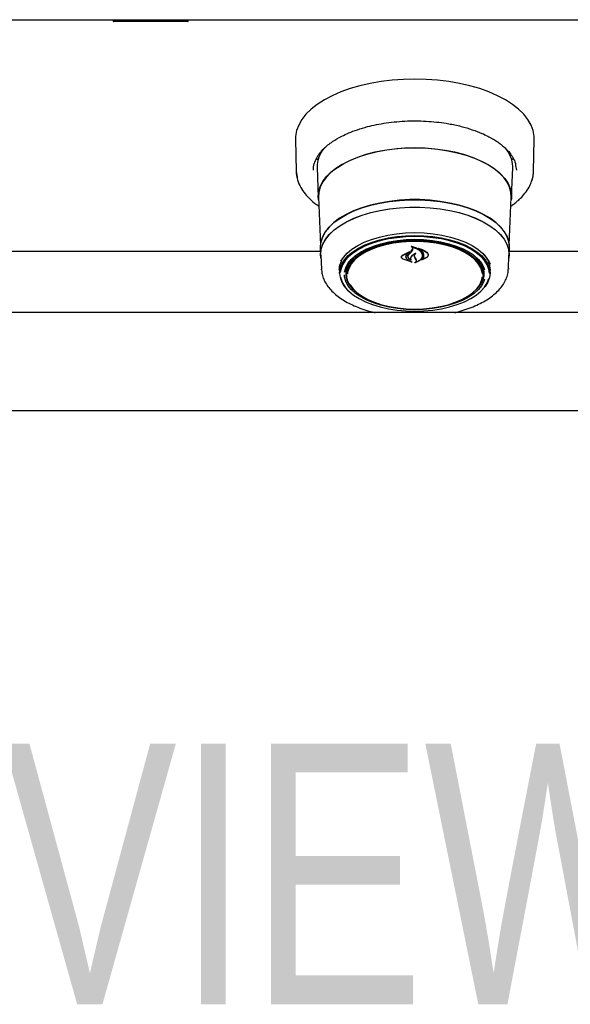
# Model space of a CAD drawing. Header units: inches. Extents: x 36 to 207, y 24 to 151.
# Tile 22 of 49: x 83.53 to 90.56, y 88.77 to 101.36. Entities that reach past the tile are written whole.
import ezdxf

# ---------------------------------------------------------------- set-up
doc = ezdxf.new("R2010")
doc.units = ezdxf.units.IN
doc.header["$LTSCALE"] = 16
doc.header["$MEASUREMENT"] = 0
doc.layers.add('FORMAT', color=7, linetype='Continuous')
doc.styles.add('SLDTEXTSTYLE0', font='TXT', dxfattribs={"width": 0.75})

msp = doc.modelspace()

# ---------------------------------------------------------------- linework, layer by layer
at = {"color": 7, "linetype": 'Continuous', "lineweight": 25}
for p, q in [((69.202, 101.356), (101.202, 101.356)), ((99.699, 101.351), (70.704, 101.351)), ((84.721, 101.351), (84.721, 101.338)), ((84.998, 101.338), (84.998, 101.351)), ((85.086, 101.338), (85.086, 101.351)), ((85.349, 101.338), (85.349, 101.351)), ((85.681, 101.338), (85.681, 101.351)), ((84.766, 101.331), (84.728, 101.331)), ((84.96, 101.331), (84.766, 101.331)), ((84.993, 101.331), (84.964, 101.331)), ((85.084, 101.331), (84.993, 101.331)), ((85.109, 101.331), (85.084, 101.331)), ((85.389, 101.331), (85.109, 101.331)), ((85.627, 101.331), (85.389, 101.331)), ((85.674, 101.331), (85.627, 101.331)), ((87.051, 99.825), (87.059, 99.421)), ((90.095, 99.421), (90.103, 99.825)), ((87.335, 99.564), (87.32, 99.59)), ((89.753, 99.695), (89.75, 99.694)), ((89.833, 99.59), (89.819, 99.564)), ((87.327, 99.466), (87.342, 99.088)), ((89.811, 99.088), (89.827, 99.466)), ((89.827, 99.466), (89.827, 99.479)), ((89.865, 99.493), (89.874, 99.432)), ((87.059, 99.421), (87.072, 99.342)), ((87.344, 99.087), (87.369, 98.475)), ((89.784, 98.475), (89.809, 99.087)), ((87.368, 98.439), (87.372, 98.345)), ((88.538, 98.457), (88.538, 98.447)), ((89.781, 98.345), (89.785, 98.439)), ((87.37, 98.393), (83.033, 98.393)), ((87.375, 98.345), (87.382, 98.167)), ((88.406, 98.323), (88.406, 98.32)), ((88.419, 98.346), (88.511, 98.391)), ((88.42, 98.342), (88.498, 98.379)), ((88.463, 98.329), (88.463, 98.336)), ((88.499, 98.379), (88.471, 98.354)), ((88.49, 98.33), (88.49, 98.328)), ((88.512, 98.39), (88.498, 98.38)), ((88.499, 98.379), (88.499, 98.384)), ((88.5, 98.353), (88.533, 98.39)), ((88.531, 98.396), (88.548, 98.423)), ((88.533, 98.39), (88.55, 98.415)), ((88.548, 98.423), (88.55, 98.433)), ((88.582, 98.307), (88.573, 98.327)), ((88.584, 98.307), (88.575, 98.325)), ((88.634, 98.428), (88.634, 98.421)), ((88.732, 98.319), (88.663, 98.28)), ((88.67, 98.34), (88.67, 98.343)), ((88.73, 98.317), (88.67, 98.284)), ((88.747, 98.347), (88.747, 98.351)), ((89.772, 98.167), (89.779, 98.345)), ((91.047, 98.393), (89.783, 98.393)), ((87.702, 98.147), (87.706, 98.187)), ((88.542, 98.256), (88.427, 98.293)), ((88.533, 98.26), (88.428, 98.293)), ((88.49, 98.285), (88.534, 98.261)), ((88.491, 98.286), (88.543, 98.257)), ((88.526, 98.287), (88.526, 98.287)), ((88.594, 98.284), (88.582, 98.307)), ((88.596, 98.285), (88.584, 98.307)), ((88.596, 98.275), (88.596, 98.286)), ((88.669, 98.285), (88.669, 98.285)), ((87.382, 98.158), (87.382, 98.167)), ((87.611, 98.16), (87.612, 98.17)), ((87.613, 98.149), (87.612, 98.158)), ((87.613, 98.149), (87.614, 98.107)), ((87.702, 98.138), (87.702, 98.147)), ((87.702, 98.138), (87.704, 98.09)), ((89.45, 98.09), (89.452, 98.138)), ((89.539, 98.107), (89.541, 98.149)), ((89.772, 98.179), (89.772, 98.167)), ((99.968, 97.611), (70.435, 97.611)), ((70.342, 96.361), (100.061, 96.361))]:
    msp.add_line(p, q, dxfattribs=at)
at = {"color": 7, "linetype": 'Continuous', "lineweight": 25, "flags": 128}
for points in [[(90.103, 99.825), (90.102, 99.864), (90.089, 99.937), (90.062, 100.009), (90.022, 100.079), (89.968, 100.147), (89.902, 100.212), (89.824, 100.273), (89.734, 100.331), (89.634, 100.384), (89.524, 100.432), (89.405, 100.474), (89.279, 100.511), (89.146, 100.541), (89.009, 100.565), (88.867, 100.582), (88.722, 100.593), (88.577, 100.596), (88.431, 100.593), (88.287, 100.582), (88.145, 100.565), (88.007, 100.541), (87.875, 100.511), (87.748, 100.474), (87.63, 100.432), (87.52, 100.384), (87.42, 100.331), (87.33, 100.273), (87.252, 100.212), (87.185, 100.147), (87.132, 100.079), (87.092, 100.009), (87.065, 99.937), (87.052, 99.864), (87.051, 99.825)], [(87.346, 99.051), (87.342, 99.1), (87.349, 99.166), (87.37, 99.231), (87.404, 99.294), (87.452, 99.355), (87.513, 99.414), (87.586, 99.468), (87.67, 99.519), (87.764, 99.565), (87.867, 99.605), (87.978, 99.64), (88.097, 99.669), (88.22, 99.691), (88.348, 99.707), (88.478, 99.716), (88.61, 99.717), (88.741, 99.712), (88.87, 99.7), (88.996, 99.681), (89.117, 99.655), (89.232, 99.624), (89.339, 99.586), (89.438, 99.543), (89.527, 99.494), (89.606, 99.442), (89.672, 99.385), (89.727, 99.325), (89.768, 99.263), (89.796, 99.198), (89.81, 99.133), (89.81, 99.067), (89.808, 99.051)], [(88.577, 99.716), (88.446, 99.713), (88.316, 99.702), (88.19, 99.685), (88.067, 99.661), (87.951, 99.631), (87.842, 99.594), (87.741, 99.553), (87.649, 99.506), (87.568, 99.454), (87.499, 99.398), (87.441, 99.339), (87.397, 99.278), (87.366, 99.214), (87.348, 99.149), (87.344, 99.087)], [(89.809, 99.087), (89.805, 99.149), (89.788, 99.214), (89.757, 99.278), (89.712, 99.339), (89.655, 99.398), (89.585, 99.454), (89.504, 99.506), (89.413, 99.553), (89.312, 99.594), (89.202, 99.631), (89.086, 99.661), (88.964, 99.685), (88.837, 99.702), (88.708, 99.713), (88.577, 99.716)], [(87.059, 99.421), (87.06, 99.395), (87.069, 99.34)], [(90.067, 99.285), (90.087, 99.352), (90.095, 99.421)], [(89.785, 98.439), (89.785, 98.451), (89.778, 98.516), (89.757, 98.581), (89.722, 98.644), (89.674, 98.705), (89.612, 98.763), (89.539, 98.817), (89.454, 98.867), (89.359, 98.912), (89.255, 98.951), (89.143, 98.985), (89.024, 99.012), (88.9, 99.033), (88.772, 99.047), (88.642, 99.055), (88.511, 99.055), (88.381, 99.047), (88.253, 99.033), (88.129, 99.012), (88.011, 98.985), (87.899, 98.951), (87.794, 98.912), (87.699, 98.867), (87.615, 98.817), (87.541, 98.763), (87.48, 98.705), (87.431, 98.644), (87.396, 98.581), (87.375, 98.516), (87.368, 98.451), (87.368, 98.439)], [(87.371, 98.465), (87.377, 98.515), (87.399, 98.58), (87.434, 98.643), (87.482, 98.704), (87.543, 98.761), (87.616, 98.815), (87.701, 98.865), (87.796, 98.91), (87.9, 98.95), (88.012, 98.983), (88.13, 99.011), (88.254, 99.031), (88.382, 99.046), (88.511, 99.053), (88.642, 99.053), (88.772, 99.046), (88.899, 99.031), (89.023, 99.011), (89.142, 98.983), (89.254, 98.95), (89.358, 98.91), (89.453, 98.865), (89.537, 98.815), (89.61, 98.761), (89.672, 98.704), (89.72, 98.643), (89.755, 98.58), (89.776, 98.515), (89.783, 98.468)], [(87.376, 98.308), (87.372, 98.358), (87.379, 98.423), (87.4, 98.487), (87.435, 98.55), (87.483, 98.611), (87.544, 98.668), (87.618, 98.722), (87.702, 98.772), (87.797, 98.817), (87.901, 98.856), (88.012, 98.89), (88.131, 98.917), (88.254, 98.938), (88.382, 98.952), (88.512, 98.959), (88.642, 98.959), (88.772, 98.952), (88.899, 98.938), (89.023, 98.917), (89.141, 98.89), (89.253, 98.856), (89.357, 98.817), (89.451, 98.772), (89.536, 98.722), (89.609, 98.668), (89.67, 98.611), (89.718, 98.55), (89.753, 98.487), (89.774, 98.423), (89.782, 98.358), (89.778, 98.308)], [(87.375, 98.345), (87.374, 98.358), (87.381, 98.423), (87.402, 98.487), (87.437, 98.55), (87.485, 98.61), (87.546, 98.668), (87.619, 98.721), (87.704, 98.771), (87.798, 98.816), (87.902, 98.855), (88.013, 98.889), (88.132, 98.916), (88.255, 98.937), (88.382, 98.951), (88.512, 98.958), (88.642, 98.958), (88.771, 98.951), (88.898, 98.937), (89.022, 98.916), (89.14, 98.889), (89.252, 98.855), (89.355, 98.816), (89.45, 98.771), (89.534, 98.721), (89.607, 98.668), (89.668, 98.61), (89.716, 98.55), (89.751, 98.487), (89.772, 98.423), (89.779, 98.358), (89.779, 98.345)], [(87.614, 98.116), (87.621, 98.174), (87.642, 98.232), (87.677, 98.287), (87.724, 98.34), (87.784, 98.39), (87.856, 98.436), (87.938, 98.477), (88.03, 98.513), (88.129, 98.543), (88.235, 98.567), (88.346, 98.584), (88.461, 98.594), (88.577, 98.598), (88.693, 98.594), (88.807, 98.584), (88.918, 98.567), (89.024, 98.543), (89.124, 98.513), (89.215, 98.477), (89.297, 98.436), (89.369, 98.39), (89.429, 98.34), (89.477, 98.287), (89.511, 98.232), (89.532, 98.174), (89.539, 98.116), (89.532, 98.058), (89.511, 98.001), (89.477, 97.946), (89.429, 97.893), (89.41, 97.875)], [(88.577, 98.583), (88.462, 98.58), (88.349, 98.569), (88.239, 98.552), (88.134, 98.529), (88.035, 98.499), (87.945, 98.463), (87.863, 98.423), (87.792, 98.377), (87.733, 98.328), (87.686, 98.276), (87.651, 98.221), (87.631, 98.164), (87.624, 98.123)], [(87.632, 98.269), (87.663, 98.317), (87.712, 98.371), (87.773, 98.422), (87.846, 98.468), (87.929, 98.51), (88.022, 98.546), (88.123, 98.577), (88.23, 98.601), (88.343, 98.619), (88.459, 98.629), (88.577, 98.633), (88.695, 98.629), (88.811, 98.619), (88.923, 98.601), (89.031, 98.577), (89.132, 98.546), (89.225, 98.51), (89.308, 98.468), (89.381, 98.422), (89.442, 98.371), (89.49, 98.317), (89.525, 98.261), (89.539, 98.229)], [(89.53, 98.115), (89.523, 98.164), (89.502, 98.221), (89.468, 98.276), (89.421, 98.328), (89.361, 98.377), (89.29, 98.423), (89.209, 98.463), (89.118, 98.499), (89.02, 98.529), (88.915, 98.552), (88.805, 98.569), (88.692, 98.58), (88.577, 98.583)], [(87.679, 98.126), (87.679, 98.126), (87.693, 98.182), (87.721, 98.237), (87.763, 98.29), (87.817, 98.339), (87.884, 98.385), (87.961, 98.426), (88.048, 98.462), (88.143, 98.492), (88.246, 98.516), (88.353, 98.534), (88.464, 98.544), (88.577, 98.548)], [(87.813, 97.887), (87.803, 97.896), (87.757, 97.948), (87.726, 98.001), (87.708, 98.056), (87.704, 98.112), (87.715, 98.168), (87.74, 98.223), (87.778, 98.275), (87.83, 98.325), (87.894, 98.371), (87.969, 98.412), (88.055, 98.448), (88.148, 98.479), (88.249, 98.503), (88.355, 98.521), (88.465, 98.531), (88.577, 98.535)], [(89.44, 98.108), (89.437, 98.13), (89.419, 98.185), (89.387, 98.238), (89.343, 98.288), (89.285, 98.336), (89.216, 98.379), (89.137, 98.418), (89.048, 98.451), (88.952, 98.478), (88.849, 98.499), (88.742, 98.513), (88.632, 98.52), (88.521, 98.52), (88.412, 98.513), (88.305, 98.499), (88.202, 98.478), (88.106, 98.451), (88.017, 98.418), (87.937, 98.379), (87.868, 98.336), (87.811, 98.288), (87.766, 98.238), (87.735, 98.185), (87.717, 98.13), (87.714, 98.105)], [(88.577, 98.548), (88.689, 98.544), (88.8, 98.534), (88.908, 98.516), (89.01, 98.492), (89.105, 98.462), (89.193, 98.426), (89.27, 98.385), (89.336, 98.339), (89.391, 98.29), (89.432, 98.237), (89.46, 98.182), (89.468, 98.159)], [(88.577, 98.535), (88.688, 98.531), (88.798, 98.521), (88.904, 98.503), (89.005, 98.479), (89.099, 98.448), (89.184, 98.412), (89.259, 98.371), (89.323, 98.325), (89.375, 98.275), (89.414, 98.223), (89.439, 98.168), (89.449, 98.112), (89.446, 98.056), (89.428, 98.001), (89.396, 97.948), (89.351, 97.896), (89.34, 97.887)], [(87.954, 98.423), (87.894, 98.39), (87.829, 98.345), (87.775, 98.296), (87.734, 98.245), (87.707, 98.191), (87.693, 98.136), (87.693, 98.08), (87.707, 98.025), (87.734, 97.971), (87.775, 97.919), (87.829, 97.871), (87.858, 97.849)], [(89.296, 97.849), (89.325, 97.871), (89.378, 97.919), (89.419, 97.971), (89.447, 98.025), (89.461, 98.08), (89.461, 98.136), (89.447, 98.191), (89.419, 98.245), (89.378, 98.296), (89.325, 98.345), (89.259, 98.39), (89.199, 98.423)], [(87.612, 98.158), (87.619, 98.217), (87.637, 98.267)], [(89.448, 98.187), (89.452, 98.147), (89.452, 98.138)], [(89.468, 98.037), (89.46, 98.014), (89.432, 97.959), (89.391, 97.907), (89.336, 97.857), (89.27, 97.811), (89.193, 97.77), (89.105, 97.734), (89.01, 97.704), (88.908, 97.68), (88.8, 97.662), (88.689, 97.652), (88.577, 97.648), (88.464, 97.652), (88.353, 97.662), (88.246, 97.68), (88.143, 97.704), (88.048, 97.734), (87.961, 97.77), (87.884, 97.811), (87.817, 97.857), (87.763, 97.907), (87.721, 97.959), (87.693, 98.014), (87.679, 98.07), (87.677, 98.095)], [(87.693, 98.137), (87.7, 98.093), (87.705, 98.075)], [(88.577, 97.657), (88.687, 97.66), (88.796, 97.671), (88.901, 97.688), (89.001, 97.712), (89.093, 97.743), (89.178, 97.778), (89.252, 97.819), (89.315, 97.865), (89.367, 97.914), (89.405, 97.966), (89.43, 98.02), (89.44, 98.067)], [(89.449, 98.075), (89.454, 98.093), (89.46, 98.137)], [(87.629, 98.058), (87.631, 98.049), (87.651, 97.993), (87.686, 97.938), (87.733, 97.885), (87.792, 97.836), (87.863, 97.791), (87.945, 97.75), (88.035, 97.715), (88.134, 97.685), (88.239, 97.661), (88.349, 97.644), (88.462, 97.634), (88.577, 97.63), (88.692, 97.634), (88.805, 97.644), (88.915, 97.661), (89.02, 97.685), (89.118, 97.715), (89.209, 97.75), (89.29, 97.791), (89.361, 97.836), (89.421, 97.885), (89.468, 97.938), (89.502, 97.993), (89.523, 98.049)], [(87.747, 97.969), (87.749, 97.966), (87.787, 97.914), (87.838, 97.865), (87.901, 97.819), (87.976, 97.778), (88.06, 97.743), (88.153, 97.712), (88.253, 97.688), (88.358, 97.671), (88.466, 97.66), (88.577, 97.657)]]:
    msp.add_lwpolyline(points, dxfattribs=at)
at = {"color": 7, "linetype": 'Continuous', "lineweight": 25}
for centre, radius, start, end in [((84.728, 101.338), 0.007, 180, 270), ((85.674, 101.338), 0.007, 270, 0), ((87.701, 99.469), 0.374, 138.946, 180.407), ((89.448, 99.466), 0.379, 1.8464, 41.5066), ((85.734, 100.71), 3.63, 319.6121, 320.4034), ((89.246, 98.15), 0.295, 359.6602, 46.9), ((89.27, 98.158), 0.272, 354.1103, 39.3387), ((87.945, 98.139), 0.332, 183.8865, 232.6751)]:
    msp.add_arc(centre, radius, start, end, dxfattribs=at)
for points, knots in [([(84.998, 101.338), (84.998, 101.338), (84.998, 101.338), (84.998, 101.338), (84.997, 101.337), (84.993, 101.335), (84.98, 101.332), (84.968, 101.331), (84.96, 101.331), (84.96, 101.331)], [0, 0, 0, 0, 0.006716, 0.015378, 0.031451, 0.087429, 0.356269, 0.996271, 1, 1, 1, 1]), ([(85.109, 101.331), (85.109, 101.331), (85.108, 101.331), (85.102, 101.332), (85.094, 101.333), (85.088, 101.336), (85.086, 101.337), (85.086, 101.338), (85.086, 101.338), (85.086, 101.338)], [0, 0, 0, 0, 0.004815, 0.18395, 0.766169, 0.911196, 0.956101, 0.980992, 1, 1, 1, 1]), ([(85.389, 101.331), (85.389, 101.331), (85.381, 101.331), (85.368, 101.332), (85.355, 101.334), (85.35, 101.337), (85.349, 101.338), (85.349, 101.338), (85.349, 101.338), (85.349, 101.338)], [0, 0, 0, 0, 0.003834, 0.62461, 0.907049, 0.966234, 0.983452, 0.992783, 1, 1, 1, 1]), ([(87.292, 99.517), (87.301, 99.541), (87.318, 99.588), (87.362, 99.651), (87.425, 99.722), (87.515, 99.795), (87.626, 99.86), (87.734, 99.91), (87.844, 99.952), (87.963, 99.987), (88.087, 100.016), (88.212, 100.038), (88.346, 100.053), (88.483, 100.062), (88.619, 100.063), (88.753, 100.057), (88.884, 100.045), (89.023, 100.025), (89.167, 99.994), (89.309, 99.952), (89.422, 99.909), (89.506, 99.87), (89.568, 99.836), (89.619, 99.804), (89.662, 99.774), (89.702, 99.742), (89.745, 99.703), (89.791, 99.653), (89.833, 99.59), (89.86, 99.535), (89.864, 99.501), (89.865, 99.493)], [0, 0, 0, 0, 0.04237, 0.079883, 0.111886, 0.167881, 0.216266, 0.248876, 0.285468, 0.326042, 0.359095, 0.394389, 0.431301, 0.467878, 0.503976, 0.539591, 0.574723, 0.609371, 0.654798, 0.699325, 0.740282, 0.767551, 0.791857, 0.813203, 0.832556, 0.85076, 0.875177, 0.905781, 0.942548, 0.985461, 1, 1, 1, 1]), ([(87.279, 99.432), (87.28, 99.46), (87.28, 99.488), (87.292, 99.517), (87.292, 99.517)], [0, 0, 0, 0, 0.985515, 1, 1, 1, 1]), ([(87.072, 99.342), (87.073, 99.33), (87.079, 99.285), (87.115, 99.214), (87.169, 99.133), (87.236, 99.061), (87.295, 99.008), (87.339, 98.979), (87.349, 98.973)], [0, 0, 0, 0, 0.083416, 0.326597, 0.538196, 0.718867, 0.934349, 1, 1, 1, 1]), ([(90.064, 99.278), (90.068, 99.289), (90.09, 99.335), (90.093, 99.383), (90.095, 99.421)], [0, 0, 0, 0, 0.222204, 1, 1, 1, 1]), ([(89.804, 98.971), (89.814, 98.978), (89.84, 98.996), (89.882, 99.03), (89.934, 99.077), (89.989, 99.14), (90.037, 99.208), (90.056, 99.257), (90.064, 99.278)], [0, 0, 0, 0, 0.076771, 0.1983883, 0.3607255, 0.5639004, 0.8080245, 1, 1, 1, 1]), ([(88.531, 98.459), (88.531, 98.459), (88.53, 98.459), (88.53, 98.459), (88.53, 98.46), (88.53, 98.46), (88.53, 98.46), (88.531, 98.46), (88.531, 98.46), (88.531, 98.46), (88.531, 98.46), (88.531, 98.46)], [0, 0, 0, 0, 0.1229583, 0.2458478, 0.3703642, 0.4959021, 0.620786, 0.7436122, 0.8639403, 0.9824684, 1, 1, 1, 1]), ([(88.531, 98.46), (88.55, 98.456), (88.588, 98.446), (88.634, 98.418), (88.657, 98.392), (88.664, 98.377), (88.665, 98.375)], [0, 0, 0, 0, 0.296384, 0.623257, 0.953009, 1, 1, 1, 1]), ([(88.538, 98.454), (88.538, 98.454), (88.536, 98.456), (88.533, 98.458), (88.531, 98.459)], [0, 0, 0, 0, 0.049887, 1, 1, 1, 1]), ([(88.54, 98.448), (88.539, 98.448), (88.539, 98.448), (88.539, 98.448), (88.539, 98.448), (88.538, 98.448), (88.538, 98.447), (88.538, 98.447), (88.538, 98.447), (88.538, 98.447), (88.539, 98.447)], [0, 0, 0, 0, 0.125682, 0.251371, 0.377027, 0.503505, 0.631368, 0.760594, 0.890567, 1, 1, 1, 1]), ([(88.55, 98.415), (88.551, 98.419), (88.554, 98.426), (88.55, 98.437), (88.543, 98.444), (88.539, 98.446), (88.539, 98.447)], [0, 0, 0, 0, 0.322031, 0.64419, 0.966616, 1, 1, 1, 1]), ([(88.54, 98.448), (88.558, 98.443), (88.595, 98.433), (88.64, 98.405), (88.656, 98.381), (88.663, 98.37)], [0, 0, 0, 0, 0.321882, 0.666054, 1, 1, 1, 1]), ([(88.427, 98.293), (88.422, 98.296), (88.412, 98.302), (88.405, 98.314), (88.403, 98.326), (88.408, 98.338), (88.415, 98.344), (88.419, 98.346)], [0, 0, 0, 0, 0.206317, 0.412583, 0.61997, 0.827569, 1, 1, 1, 1]), ([(88.428, 98.293), (88.423, 98.296), (88.414, 98.301), (88.407, 98.312), (88.405, 98.323), (88.41, 98.334), (88.417, 98.339), (88.42, 98.342)], [0, 0, 0, 0, 0.205659, 0.411397, 0.617777, 0.824282, 1, 1, 1, 1]), ([(88.471, 98.354), (88.467, 98.347), (88.462, 98.338), (88.461, 98.329), (88.461, 98.327)], [0, 0, 0, 0, 0.775744, 1, 1, 1, 1]), ([(88.461, 98.327), (88.462, 98.32), (88.464, 98.307), (88.477, 98.293), (88.487, 98.287), (88.49, 98.285)], [0, 0, 0, 0, 0.427058, 0.854256, 1, 1, 1, 1]), ([(88.473, 98.357), (88.469, 98.35), (88.464, 98.341), (88.463, 98.331), (88.463, 98.329)], [0, 0, 0, 0, 0.779129, 1, 1, 1, 1]), ([(88.463, 98.329), (88.464, 98.322), (88.466, 98.309), (88.479, 98.294), (88.489, 98.288), (88.491, 98.286)], [0, 0, 0, 0, 0.429095, 0.858259, 1, 1, 1, 1]), ([(88.529, 98.282), (88.522, 98.286), (88.507, 98.294), (88.492, 98.31), (88.486, 98.329), (88.49, 98.346), (88.496, 98.355), (88.499, 98.358)], [0, 0, 0, 0, 0.199029, 0.425617, 0.654006, 0.8841, 1, 1, 1, 1]), ([(88.524, 98.286), (88.518, 98.29), (88.504, 98.297), (88.492, 98.314), (88.488, 98.332), (88.494, 98.345), (88.499, 98.352), (88.5, 98.353)], [0, 0, 0, 0, 0.211272, 0.452056, 0.6939, 0.936584, 1, 1, 1, 1]), ([(88.499, 98.379), (88.499, 98.379), (88.499, 98.379), (88.499, 98.379), (88.499, 98.379), (88.499, 98.379), (88.499, 98.379), (88.499, 98.38), (88.498, 98.38), (88.498, 98.38), (88.498, 98.38), (88.498, 98.379)], [0, 0, 0, 0, 0.118329, 0.236631, 0.355578, 0.474929, 0.59401, 0.712266, 0.829512, 0.946013, 1, 1, 1, 1]), ([(88.511, 98.391), (88.511, 98.391), (88.511, 98.391), (88.511, 98.391), (88.512, 98.391), (88.512, 98.39), (88.512, 98.39), (88.512, 98.39), (88.512, 98.39), (88.512, 98.39), (88.512, 98.39), (88.512, 98.39)], [0, 0, 0, 0, 0.113231, 0.226474, 0.339585, 0.453555, 0.569121, 0.686353, 0.8046, 0.922734, 1, 1, 1, 1]), ([(88.528, 98.326), (88.525, 98.32), (88.519, 98.31), (88.52, 98.296), (88.524, 98.289), (88.526, 98.287)], [0, 0, 0, 0, 0.407828, 0.815767, 1, 1, 1, 1]), ([(88.53, 98.327), (88.527, 98.322), (88.521, 98.311), (88.522, 98.296), (88.528, 98.287), (88.53, 98.283)], [0, 0, 0, 0, 0.368991, 0.737957, 1, 1, 1, 1]), ([(88.589, 98.367), (88.576, 98.361), (88.55, 98.349), (88.535, 98.333), (88.528, 98.326)], [0, 0, 0, 0, 0.554435, 1, 1, 1, 1]), ([(88.582, 98.366), (88.568, 98.359), (88.548, 98.347), (88.535, 98.332), (88.53, 98.327)], [0, 0, 0, 0, 0.641489, 1, 1, 1, 1]), ([(88.573, 98.327), (88.572, 98.333), (88.57, 98.345), (88.577, 98.358), (88.582, 98.365), (88.583, 98.366)], [0, 0, 0, 0, 0.456278, 0.912535, 1, 1, 1, 1]), ([(88.575, 98.325), (88.574, 98.331), (88.572, 98.342), (88.58, 98.356), (88.588, 98.364), (88.591, 98.366)], [0, 0, 0, 0, 0.387704, 0.775509, 1, 1, 1, 1]), ([(88.67, 98.323), (88.665, 98.312), (88.655, 98.29), (88.621, 98.264), (88.592, 98.254), (88.58, 98.249)], [0, 0, 0, 0, 0.359986, 0.720088, 1, 1, 1, 1]), ([(88.583, 98.366), (88.583, 98.366), (88.583, 98.366), (88.583, 98.366), (88.583, 98.366), (88.583, 98.366), (88.583, 98.367), (88.582, 98.367), (88.582, 98.367), (88.582, 98.366), (88.582, 98.366)], [0, 0, 0, 0, 0.125277, 0.25053, 0.376217, 0.501413, 0.625215, 0.747359, 0.868327, 1, 1, 1, 1]), ([(88.668, 98.322), (88.663, 98.311), (88.653, 98.29), (88.622, 98.267), (88.597, 98.258), (88.588, 98.254)], [0, 0, 0, 0, 0.384901, 0.76993, 1, 1, 1, 1]), ([(88.589, 98.367), (88.59, 98.367), (88.59, 98.367), (88.59, 98.367), (88.59, 98.367), (88.591, 98.367), (88.591, 98.367), (88.591, 98.367), (88.591, 98.367), (88.591, 98.366), (88.591, 98.366), (88.591, 98.366)], [0, 0, 0, 0, 0.119189, 0.238395, 0.35727, 0.476272, 0.595953, 0.716576, 0.837999, 0.959726, 1, 1, 1, 1]), ([(88.622, 98.433), (88.622, 98.433), (88.622, 98.433), (88.622, 98.433), (88.622, 98.433), (88.622, 98.434), (88.622, 98.434), (88.622, 98.434), (88.623, 98.434), (88.623, 98.434), (88.623, 98.434), (88.623, 98.434)], [0, 0, 0, 0, 0.1174, 0.234738, 0.353577, 0.473635, 0.593524, 0.711905, 0.828134, 0.942556, 1, 1, 1, 1]), ([(88.689, 98.324), (88.691, 98.337), (88.693, 98.364), (88.669, 98.401), (88.641, 98.423), (88.623, 98.432), (88.622, 98.433)], [0, 0, 0, 0, 0.324347, 0.648697, 0.972588, 1, 1, 1, 1]), ([(88.623, 98.434), (88.649, 98.425), (88.69, 98.411), (88.72, 98.39), (88.732, 98.382)], [0, 0, 0, 0, 0.635991, 1, 1, 1, 1]), ([(88.636, 98.421), (88.635, 98.421), (88.635, 98.421), (88.635, 98.421), (88.635, 98.421), (88.634, 98.421), (88.634, 98.421), (88.634, 98.421), (88.634, 98.42), (88.634, 98.42), (88.634, 98.42), (88.634, 98.42)], [0, 0, 0, 0, 0.116355, 0.232718, 0.349012, 0.465942, 0.584001, 0.703207, 0.823076, 0.942819, 1, 1, 1, 1]), ([(88.691, 98.322), (88.692, 98.335), (88.694, 98.359), (88.673, 98.394), (88.647, 98.412), (88.634, 98.42)], [0, 0, 0, 0, 0.348804, 0.697654, 1, 1, 1, 1]), ([(88.636, 98.421), (88.661, 98.412), (88.696, 98.399), (88.723, 98.381), (88.73, 98.376)], [0, 0, 0, 0, 0.718758, 1, 1, 1, 1]), ([(88.662, 98.281), (88.671, 98.29), (88.683, 98.304), (88.688, 98.319), (88.689, 98.324)], [0, 0, 0, 0, 0.670266, 1, 1, 1, 1]), ([(88.663, 98.37), (88.667, 98.358), (88.673, 98.342), (88.669, 98.326), (88.668, 98.322)], [0, 0, 0, 0, 0.736127, 1, 1, 1, 1]), ([(88.665, 98.375), (88.669, 98.362), (88.675, 98.345), (88.671, 98.328), (88.67, 98.323)], [0, 0, 0, 0, 0.73988, 1, 1, 1, 1]), ([(88.669, 98.285), (88.677, 98.294), (88.687, 98.306), (88.691, 98.319), (88.691, 98.322)], [0, 0, 0, 0, 0.76638, 1, 1, 1, 1]), ([(88.73, 98.376), (88.735, 98.372), (88.744, 98.363), (88.748, 98.347), (88.744, 98.331), (88.735, 98.322), (88.73, 98.317)], [0, 0, 0, 0, 0.249256, 0.498559, 0.748955, 1, 1, 1, 1]), ([(88.732, 98.382), (88.736, 98.377), (88.746, 98.368), (88.75, 98.351), (88.746, 98.334), (88.736, 98.324), (88.732, 98.319)], [0, 0, 0, 0, 0.2496946, 0.4993066, 0.7508209, 1, 1, 1, 1]), ([(87.611, 98.161), (87.612, 98.17), (87.613, 98.196), (87.621, 98.235), (87.637, 98.264), (87.643, 98.276)], [0, 0, 0, 0, 0.229318, 0.68553, 1, 1, 1, 1]), ([(88.524, 98.286), (88.524, 98.286), (88.524, 98.286), (88.525, 98.286), (88.525, 98.286), (88.525, 98.286), (88.526, 98.286), (88.526, 98.286), (88.526, 98.287), (88.526, 98.287), (88.526, 98.287)], [0, 0, 0, 0, 0.128671, 0.257359, 0.385695, 0.513899, 0.642393, 0.771469, 0.901171, 1, 1, 1, 1]), ([(88.53, 98.283), (88.53, 98.283), (88.531, 98.283), (88.531, 98.283), (88.53, 98.283), (88.53, 98.282), (88.53, 98.282), (88.53, 98.282), (88.529, 98.282), (88.529, 98.282), (88.529, 98.282)], [0, 0, 0, 0, 0.130327, 0.260648, 0.391015, 0.52077, 0.649482, 0.777186, 0.904362, 1, 1, 1, 1]), ([(88.543, 98.257), (88.543, 98.257), (88.543, 98.257), (88.543, 98.257), (88.543, 98.256), (88.543, 98.256), (88.543, 98.256), (88.542, 98.256), (88.542, 98.256), (88.542, 98.256), (88.542, 98.256)], [0, 0, 0, 0, 0.125303, 0.250585, 0.376363, 0.502348, 0.627958, 0.752778, 0.876747, 1, 1, 1, 1]), ([(88.58, 98.249), (88.58, 98.249), (88.579, 98.249), (88.579, 98.249), (88.579, 98.249), (88.579, 98.249), (88.578, 98.249), (88.578, 98.25), (88.578, 98.25), (88.578, 98.25), (88.579, 98.25), (88.579, 98.25)], [0, 0, 0, 0, 0.11853, 0.237069, 0.355476, 0.47419, 0.593593, 0.71377, 0.83447, 0.955209, 1, 1, 1, 1]), ([(88.579, 98.25), (88.581, 98.252), (88.589, 98.257), (88.595, 98.267), (88.597, 98.277), (88.595, 98.282), (88.594, 98.284)], [0, 0, 0, 0, 0.205998, 0.524653, 0.8451, 1, 1, 1, 1]), ([(88.587, 98.255), (88.59, 98.258), (88.596, 98.264), (88.599, 98.274), (88.597, 98.281), (88.596, 98.285)], [0, 0, 0, 0, 0.292797, 0.676008, 1, 1, 1, 1]), ([(88.663, 98.28), (88.663, 98.28), (88.663, 98.28), (88.663, 98.28), (88.662, 98.28), (88.662, 98.28), (88.662, 98.28), (88.662, 98.28), (88.662, 98.281), (88.662, 98.281), (88.662, 98.281)], [0, 0, 0, 0, 0.122784, 0.245592, 0.367887, 0.490065, 0.612785, 0.736474, 0.861145, 1, 1, 1, 1]), ([(88.669, 98.285), (88.669, 98.285), (88.669, 98.285), (88.669, 98.284), (88.669, 98.284), (88.669, 98.284), (88.669, 98.284), (88.67, 98.284), (88.67, 98.284), (88.67, 98.284), (88.67, 98.284)], [0, 0, 0, 0, 0.12555, 0.251096, 0.376667, 0.501883, 0.626495, 0.750523, 0.874242, 1, 1, 1, 1]), ([(87.384, 98.157), (87.385, 98.143), (87.387, 98.108), (87.404, 98.052), (87.434, 97.989), (87.476, 97.929), (87.53, 97.871), (87.594, 97.816), (87.67, 97.765), (87.755, 97.719), (87.848, 97.678), (87.95, 97.642), (88.024, 97.62), (88.064, 97.611), (88.068, 97.611)], [0, 0, 0, 0, 0.05478, 0.143647, 0.233377, 0.324821, 0.418159, 0.512987, 0.60867, 0.704666, 0.800587, 0.896323, 0.991854, 1, 1, 1, 1]), ([(89.084, 97.611), (89.095, 97.613), (89.142, 97.624), (89.222, 97.648), (89.322, 97.685), (89.414, 97.727), (89.498, 97.774), (89.572, 97.826), (89.636, 97.883), (89.689, 97.943), (89.73, 98.007), (89.757, 98.073), (89.77, 98.129), (89.771, 98.162), (89.772, 98.173)], [0, 0, 0, 0, 0.026075, 0.119363, 0.212862, 0.306614, 0.400646, 0.494937, 0.589346, 0.683441, 0.776584, 0.868041, 0.957416, 1, 1, 1, 1])]:
    msp.add_open_spline(points, degree=3, knots=knots, dxfattribs=at)

# ---------------------------------------------------------------- texts
at = {"layer": 'FORMAT', "insert": (73.645, 92.101), "char_height": 3.3333, "attachment_point": 1, "style": 'SLDTEXTSTYLE0'}
msp.add_mtext('PLAN VIEW', dxfattribs=at)

doc.saveas('drawing.dxf')
